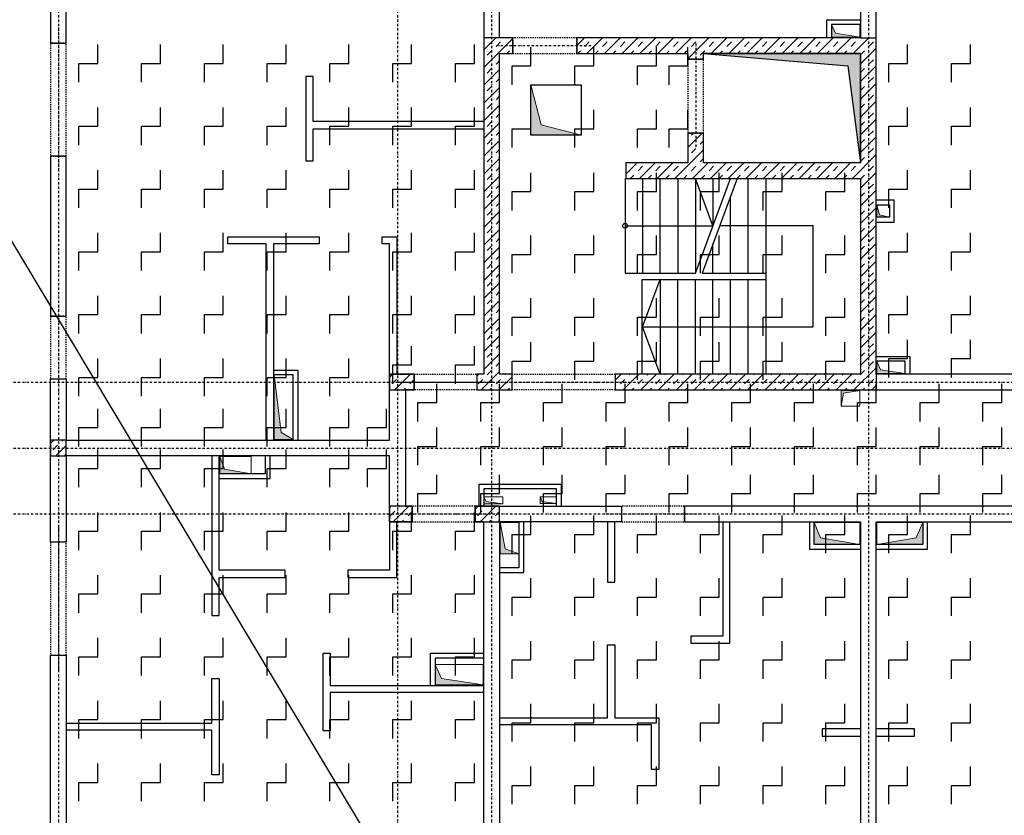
# Model space of a CAD drawing. Header units: millimetres. Extents: x 7622 to 25843, y -22705 to -15125.
# Tile 39 of 45: x 22309 to 23877, y -17697 to -16430. Entities that reach past the tile are written whole.
import ezdxf

# ---------------------------------------------------------------- set-up
doc = ezdxf.new("R2010")
doc.units = ezdxf.units.MM
doc.header["$LTSCALE"] = 10
doc.linetypes.add('MO', pattern=[0.7, 0.35, -0.17, 0.01, -0.17])
doc.linetypes.add('MP', pattern=[0.36, 0.2, -0.16])
for name, color, linetype in [('BA_szr', 1, 'Continuous'), ('BD_lpm', 1, 'MP'), ('BD_osm', 1, 'MO'), ('BD_wic', 1, 'Continuous'), ('BD_wig', 3, 'Continuous'), ('BZ_P_prz', 4, 'Continuous')]:
    doc.layers.add(name, color=color, linetype=linetype)
doc.layers.add('Nowe_A-Przebicia_Nr_pióra__1', color=7, linetype='Continuous', lineweight=13)
doc.layers.add('Nowe_A-Przebicia_Nr_pióra__102', color=7, linetype='Continuous', lineweight=5, true_color=0xcccccc)
pattern_1 = [(45, (16908.444, -19506.158), (-14.142136, 14.142136), []), (45, (16901.373, -19499.087), (-14.142136, 14.142136), [10, -10])]

msp = doc.modelspace()

# ---------------------------------------------------------------- hatches: boundary and pattern name
at = {"layer": 'BA_szr'}
h = msp.add_hatch(dxfattribs=at)
h.set_pattern_fill('BIK_ZELBET', color=256, scale=100, angle=45, pattern_type=2)
h.set_pattern_definition(pattern_1)
h.paths.add_polyline_path([(23047.89, -16994.81), (23047.89, -17019.81), (23092.89, -17019.81), (23092.89, -16994.81), (23072.89, -16994.81), (23072.89, -16483.81), (23093.89, -16483.81), (23093.89, -16458.81), (23072.89, -16458.81), (23047.89, -16458.81)])
h = msp.add_hatch(dxfattribs=at)
h.set_pattern_fill('BIK_ZELBET', color=256, scale=100, angle=45, pattern_type=2)
h.set_pattern_definition(pattern_1)
h.paths.add_polyline_path([(23195.89, -16483.81), (23372.89, -16483.81), (23372.89, -16492.81), (23397.89, -16492.81), (23397.89, -16483.81), (23647.89, -16483.81), (23647.89, -16657.81), (23397.89, -16657.81), (23397.89, -16610.81), (23372.89, -16610.81), (23372.85, -16657.81), (23273.89, -16657.81), (23273.89, -16682.81), (23647.89, -16682.81), (23647.89, -16994.81), (23256.89, -16994.81), (23256.89, -17019.81), (23672.89, -17019.81), (23672.89, -16994.81), (23672.89, -16458.81), (23647.89, -16458.81), (23195.89, -16458.81)])
h = msp.add_hatch(dxfattribs=at)
h.set_pattern_fill('BIK_ZELBET', color=256, scale=100, angle=45, pattern_type=2)
h.set_pattern_definition([(45, (11284.158, -18063.662), (-14.142136, 14.142136), []), (45, (11277.087, -18056.59), (-14.142136, 14.142136), [10, -10])])
h.paths.add_polyline_path([(22897.93, -17019.81), (22936.93, -17019.81), (22936.93, -16994.81), (22897.93, -16994.81)])
h = msp.add_hatch(dxfattribs=at)
h.set_pattern_fill('BIK_ZELBET', color=256, scale=100, angle=45, pattern_type=2)
h.set_pattern_definition(pattern_1)
h.paths.add_polyline_path([(23036.94, -17019.81), (23047.89, -17019.81), (23047.89, -16994.81), (23036.94, -16994.81)])
h = msp.add_hatch(dxfattribs=at)
h.set_pattern_fill('BIK_ZELBET', color=256, scale=100, angle=45, pattern_type=2)
h.set_pattern_definition([(45, (10744.114, -18168.662), (-14.142136, 14.142136), []), (45, (10737.042, -18161.59), (-14.142136, 14.142136), [10, -10])])
h.paths.add_polyline_path([(22357.89, -17124.81), (22382.89, -17124.81), (22382.89, -17099.81), (22357.89, -17099.81)])
h = msp.add_hatch(dxfattribs=at)
h.set_pattern_fill('BIK_ZELBET', color=256, scale=100, angle=45, pattern_type=2)
h.set_pattern_definition([(45, (11281.113, -18273.662), (-14.142136, 14.142136), []), (45, (11274.042, -18266.59), (-14.142136, 14.142136), [10, -10])])
h.paths.add_polyline_path([(22897.89, -17229.81), (22933.89, -17229.81), (22933.89, -17204.81), (22897.89, -17204.81)])
h = msp.add_hatch(dxfattribs=at)
h.set_pattern_fill('BIK_ZELBET', color=256, scale=100, angle=45, pattern_type=2)
h.set_pattern_definition([(45, (11420.114, -18273.662), (-14.142136, 14.142136), []), (45, (11413.042, -18266.59), (-14.142136, 14.142136), [10, -10])])
h.paths.add_polyline_path([(23033.89, -17229.81), (23072.89, -17229.81), (23072.89, -17204.81), (23033.89, -17204.81)])
at = {"layer": 'BD_wic'}
h = msp.add_hatch(color=9, dxfattribs=at)
h.dxf.hatch_style = 1
h.paths.add_polyline_path([(23397.89, -16483.81), (23627.89, -16503.81), (23647.89, -16657.81), (23647.89, -16483.81)])
at = {"layer": 'Nowe_A-Przebicia_Nr_pióra__102', "linetype": 'Continuous', "lineweight": 5, "true_color": 0xcccccc}
for points in [[(23646.89, -16457.81), (23601.89, -16457.81), (23601.89, -16437.81), (23607.95, -16451.75)], [(23202.89, -16613.81), (23122.89, -16613.81), (23122.89, -16533.81), (23139.05, -16597.65)], [(23693.89, -16744.81), (23673.89, -16744.81), (23673.89, -16724.81), (23677.93, -16740.77)], [(23718.89, -16993.81), (23673.89, -16993.81), (23673.89, -16973.81), (23679.95, -16987.75)], [(22744.39, -17098.81), (22713.89, -17098.81), (22713.89, -16995.85), (22725.21, -17087.49)], [(23646.89, -17020.81), (23616.89, -17020.81), (23616.89, -17045.81), (23620.55, -17024.81)], [(22677.37, -17153.31), (22627.39, -17153.31), (22627.39, -17125.81), (22634.88, -17145.82)], [(23078.39, -17201.18), (23047.89, -17201.18), (23047.89, -17190.18), (23051.59, -17197.48)], [(23163.39, -17200.93), (23137.39, -17200.93), (23137.39, -17189.93), (23140.81, -17197.51)], [(23103.89, -17280.81), (23073.89, -17280.81), (23073.89, -17230.81), (23081.71, -17272.99)], [(23646.89, -17265.81), (23573.86, -17265.81), (23573.86, -17230.81), (23584.07, -17255.6)], [(23673.89, -17265.81), (23746.92, -17265.81), (23746.92, -17230.81), (23736.71, -17255.6)], [(23046.89, -17489.31), (22970.39, -17489.31), (22970.39, -17457.36), (22980.38, -17479.32)]]:
    msp.add_hatch(color=254, dxfattribs=at).paths.add_polyline_path(points)

# ---------------------------------------------------------------- linework, layer by layer
at = {"layer": 'BD_lpm'}
for points in [[(23093.89, -16483.81), (23195.89, -16483.81), (23195.89, -16458.81), (23093.89, -16458.81)], [(22382.89, -16467.31), (22357.89, -16467.31), (22357.89, -16647.31), (22382.89, -16647.31)], [(23372.89, -16610.81), (23397.89, -16610.81), (23397.89, -16492.81), (23372.89, -16492.81)], [(22382.89, -16902.31), (22357.89, -16902.31), (22357.89, -17002.31), (22382.89, -17002.31)], [(23036.94, -17019.81), (22936.94, -17019.81), (22936.94, -16994.81), (23036.94, -16994.81)], [(23256.89, -17019.81), (23092.89, -17019.81), (23092.89, -16994.81), (23256.89, -16994.81)], [(22933.89, -17229.81), (23033.89, -17229.81), (23033.89, -17204.81), (22933.89, -17204.81)], [(23267.39, -17229.81), (23367.39, -17229.81), (23367.39, -17204.81), (23267.39, -17204.81)], [(22382.89, -17262.31), (22357.89, -17262.31), (22357.89, -17442.31), (22382.89, -17442.31)]]:
    msp.add_lwpolyline(points, close=True, dxfattribs=at)
at = {"layer": 'BD_osm', "color": 5}
for p, q in [((22370.39, -16442.31), (22370.39, -16672.31)), ((23067.89, -16471.31), (23220.89, -16471.31)), ((23385.39, -16467.81), (23385.39, -16635.81)), ((22370.39, -16877.31), (22370.39, -17027.31)), ((22911.94, -17007.31), (23061.94, -17007.31)), ((23067.89, -17007.31), (23281.89, -17007.31)), ((22908.89, -17217.31), (23058.89, -17217.31)), ((23242.39, -17217.31), (23392.39, -17217.31)), ((22370.39, -17237.31), (22370.39, -17467.31))]:
    msp.add_line(p, q, dxfattribs=at)
at = {"layer": 'BD_osm'}
for points in [[(22370.39, -15743.81), (22370.39, -18616.27)], [(22910.39, -15743.81), (22910.39, -18616.27)], [(23060.39, -15743.81), (23060.39, -18616.27)], [(23660.39, -15743.81), (23660.39, -18616.27)], [(21997.89, -17007.31), (25322.89, -17007.31)], [(21997.89, -17112.31), (25322.89, -17112.31)], [(21997.89, -17217.31), (25322.89, -17217.31)]]:
    msp.add_lwpolyline(points, dxfattribs=at)
at = {"layer": 'BD_wic', "color": 5}
msp.add_line((25842.81, -22705.2), (21398.68, -15284.7), dxfattribs=at)
at = {"layer": 'BD_wic', "color": 8}
for points in [[(23594.39, -16458.81), (23594.39, -16430.31), (23646.89, -16430.31)], [(23646.89, -16437.81), (23601.89, -16437.81), (23601.89, -16458.81)], [(23047.89, -16592.31), (22775.89, -16592.31), (22775.89, -16520.31), (22764.39, -16520.31), (22764.39, -16654.81), (22775.89, -16654.81), (22775.89, -16603.81), (23047.89, -16603.81)], [(23673.89, -16752.31), (23701.39, -16752.31), (23701.39, -16717.31), (23673.89, -16717.31)], [(23673.89, -16724.81), (23693.89, -16724.81), (23693.89, -16744.81), (23673.89, -16744.81)], [(22701.39, -17099.81), (22701.39, -16787.31), (22640.39, -16787.31), (22640.39, -16775.81), (22785.89, -16775.81), (22785.89, -16787.31), (22712.89, -16787.31), (22712.89, -17099.81)], [(22897.89, -16994.81), (22897.89, -16787.31), (22885.89, -16787.31), (22885.89, -16775.81), (22909.39, -16775.81), (22909.39, -16994.81)], [(23673.89, -16966.31), (23726.39, -16966.31), (23726.39, -16993.81)], [(23718.89, -16993.81), (23718.89, -16973.81), (23673.89, -16973.81)], [(22713.89, -16988.35), (22751.89, -16988.35), (22751.89, -17098.81)], [(22744.39, -17098.81), (22744.39, -16995.85), (22713.89, -16995.85)], [(22614.89, -17124.81), (22614.89, -17379.32), (22626.39, -17379.32), (22626.39, -17318.31)], [(22626.39, -17318.31), (22731.38, -17318.31), (22731.38, -17306.81), (22626.39, -17306.81), (22626.39, -17124.81)], [(22627.39, -17160.81), (22707.39, -17160.81), (22707.39, -17125.81)], [(22699.89, -17125.81), (22699.89, -17153.31), (22627.39, -17153.31)], [(23040.39, -17203.81), (23040.39, -17169.81), (23170.91, -17169.81), (23170.91, -17203.81)], [(23163.41, -17203.81), (23163.41, -17177.31), (23047.89, -17177.31), (23047.89, -17203.81)], [(22897.89, -17229.81), (22897.89, -17306.81), (22831.38, -17306.81), (22831.38, -17318.31), (22909.39, -17318.31), (22909.39, -17229.81)], [(23073.89, -17310.81), (23111.39, -17310.81), (23111.39, -17230.81)], [(23103.89, -17230.81), (23103.89, -17303.31), (23073.89, -17303.31)], [(23244.89, -17229.81), (23244.89, -17325.81), (23256.39, -17325.81), (23256.39, -17229.81)], [(23428.39, -17229.81), (23428.39, -17411.81), (23377.39, -17411.81), (23377.39, -17423.31), (23439.89, -17423.31), (23439.89, -17229.81)], [(23566.36, -17230.81), (23566.36, -17273.31), (23646.89, -17273.31)], [(23646.89, -17265.81), (23573.86, -17265.81), (23573.86, -17230.81)], [(23673.89, -17273.31), (23754.42, -17273.31), (23754.42, -17230.81)], [(23746.92, -17230.81), (23746.92, -17265.81), (23673.89, -17265.81)], [(23072.89, -17541.81), (23244.89, -17541.81), (23244.89, -17425.81), (23256.39, -17425.81), (23256.39, -17541.81), (23326.39, -17541.81), (23326.39, -17624.31), (23314.89, -17624.31), (23314.89, -17553.31), (23072.89, -17553.31)], [(23047.89, -17501.81), (22803.39, -17501.81), (22803.39, -17562.81), (22791.89, -17562.81), (22791.89, -17439.31), (22803.39, -17439.31), (22803.39, -17490.31), (23047.89, -17490.31)], [(22962.89, -17489.31), (22962.89, -17439.31), (23046.89, -17439.31)], [(23046.89, -17446.81), (22970.39, -17446.81), (22970.39, -17489.31)], [(22382.89, -17550.32), (22614.89, -17550.32), (22614.89, -17479.32), (22626.39, -17479.32), (22626.39, -17632.82), (22614.89, -17632.82), (22614.89, -17561.82), (22382.89, -17561.82)], [(23647.89, -17559.81), (23586.88, -17559.81), (23586.88, -17571.31), (23647.89, -17571.31)], [(23672.89, -17571.31), (23733.9, -17571.31), (23733.9, -17559.81), (23672.89, -17559.81)]]:
    msp.add_lwpolyline(points, dxfattribs=at)
at = {"layer": 'BD_wic'}
for points in [[(23397.89, -16483.81), (23627.89, -16503.81), (23647.89, -16657.81), (23647.89, -16483.81), (23397.89, -16483.81)], [(23272.89, -16682.81), (23272.89, -16833.81), (23384.89, -16833.81), (23440.89, -16682.81)], [(23272.89, -16758.31), (23412.89, -16758.31), (23384.89, -16682.81), (23384.89, -16833.81)], [(23300.89, -16682.81), (23300.89, -16833.81)], [(23328.89, -16833.81), (23328.89, -16682.81)], [(23356.89, -16682.81), (23356.89, -16833.81)], [(23451.56, -16682.81), (23395.56, -16833.81), (23496.89, -16833.81)], [(23412.89, -16682.81), (23412.89, -16758.31)], [(23468.89, -16833.81), (23468.89, -16682.81)], [(23496.89, -16682.81), (23496.89, -16994.81)], [(23440.89, -16833.81), (23440.89, -16711.57)], [(23300.89, -16919.31), (23328.89, -16843.81), (23328.89, -16994.81), (23300.89, -16919.31), (23572.39, -16919.31), (23572.39, -16758.31), (23423.56, -16758.31)], [(23412.89, -16833.81), (23412.89, -16787.07)], [(23299.89, -16994.81), (23299.89, -16843.81), (23496.89, -16843.81)], [(23356.89, -16994.81), (23356.89, -16843.81)], [(23384.89, -16994.81), (23384.89, -16843.81)], [(23412.89, -16994.81), (23412.89, -16843.81)], [(23440.89, -16994.81), (23440.89, -16843.81)], [(23468.89, -16994.81), (23468.89, -16843.81)]]:
    msp.add_lwpolyline(points, dxfattribs=at)
msp.add_lwpolyline([(23202.89, -16613.81), (23122.89, -16613.81), (23122.89, -16533.81), (23202.89, -16533.81)], close=True, dxfattribs=at)
msp.add_circle((23272.89, -16758.31), 3.75, dxfattribs=at)
at = {"layer": 'BD_wig'}
for points in [[(23137.39, -16179.81), (23137.39, -16154.81), (23072.89, -16154.81), (23072.89, -16103.81), (23047.89, -16103.81), (23047.89, -16154.81), (23000.39, -16154.81), (23000.39, -16179.81), (23047.89, -16179.81), (23047.89, -16994.81), (23036.94, -16994.81), (23036.94, -17019.81), (23092.89, -17019.81), (23092.89, -16994.81), (23072.89, -16994.81), (23072.89, -16483.81), (23093.89, -16483.81), (23093.89, -16458.81), (23072.89, -16458.81), (23072.89, -16179.81), (23137.39, -16179.81)], [(22490.39, -16179.81), (22490.39, -16154.81), (22357.89, -16154.81), (22357.89, -16467.31), (22382.89, -16467.31), (22382.89, -16179.81), (22490.39, -16179.81)], [(23647.89, -16179.81), (23647.89, -16458.81), (23195.89, -16458.81), (23195.89, -16483.81), (23372.89, -16483.81), (23372.89, -16492.81), (23397.89, -16492.81), (23397.89, -16483.81), (23647.89, -16483.81), (23647.89, -16657.81), (23397.89, -16657.81), (23397.89, -16610.81), (23372.89, -16610.81), (23372.85, -16657.81), (23273.89, -16657.81), (23273.89, -16682.81), (23647.89, -16682.81), (23647.89, -16994.81), (23256.89, -16994.81), (23256.89, -17019.81), (23909.39, -17019.81)], [(23909.39, -16994.81), (23672.89, -16994.81), (23672.89, -16179.81)], [(23072.89, -16458.81), (23047.89, -16458.81)], [(23647.89, -16458.81), (23672.89, -16458.81)], [(22357.89, -17002.31), (22382.89, -17002.31), (22382.89, -17099.81), (22897.89, -17099.81), (22897.89, -16994.81), (22936.94, -16994.81), (22936.94, -17019.81), (22922.89, -17019.81), (22922.89, -17204.81), (22933.89, -17204.81), (22933.89, -17229.81), (22897.89, -17229.81), (22897.89, -17124.81), (22382.89, -17124.81), (22382.89, -17262.31), (22357.89, -17262.31), (22357.89, -17002.31)], [(23672.89, -16994.81), (23672.89, -17019.81)], [(22980.39, -17979.81), (22980.39, -17954.81), (23047.89, -17954.81), (23047.89, -17229.81), (23033.89, -17229.81), (23033.89, -17204.81), (23267.39, -17204.81), (23267.39, -17229.81), (23072.89, -17229.81), (23072.89, -17954.81), (23110.39, -17954.81), (23110.39, -17979.81), (22980.39, -17979.81)], [(23647.89, -17954.81), (23600.39, -17954.81), (23600.39, -17979.81), (23720.39, -17979.81), (23720.39, -17954.81), (23672.89, -17954.81), (23672.89, -17229.81), (23953.39, -17229.81), (23953.39, -17204.81), (23367.39, -17204.81), (23367.39, -17229.81), (23647.89, -17229.81), (23647.89, -17954.81)], [(22357.89, -17442.31), (22382.89, -17442.31), (22382.89, -17954.81), (22410.39, -17954.81), (22410.39, -17979.81), (22382.89, -17979.81), (22382.89, -18150.81), (22357.89, -18150.81), (22357.89, -17442.31)]]:
    msp.add_lwpolyline(points, dxfattribs=at)
for points in [[(22382.89, -16647.31), (22357.89, -16647.31), (22357.89, -16902.31), (22382.89, -16902.31)], [(22897.93, -17019.81), (22936.93, -17019.81), (22936.93, -16994.81), (22897.93, -16994.81)], [(22357.89, -17124.81), (22382.89, -17124.81), (22382.89, -17099.81), (22357.89, -17099.81)], [(22897.89, -17229.81), (22933.89, -17229.81), (22933.89, -17204.81), (22897.89, -17204.81)], [(23033.89, -17229.81), (23072.89, -17229.81), (23072.89, -17204.81), (23033.89, -17204.81)]]:
    msp.add_lwpolyline(points, close=True, dxfattribs=at)
at = {"layer": 'BZ_P_prz'}
for points in [[(22402.89, -16529.81), (22402.89, -16499.81), (22432.89, -16499.81), (22432.89, -16469.81)], [(22502.89, -16529.81), (22502.89, -16499.81), (22532.89, -16499.81), (22532.89, -16469.81)], [(22602.89, -16529.81), (22602.89, -16499.81), (22632.89, -16499.81), (22632.89, -16469.81)], [(22702.89, -16529.81), (22702.89, -16499.81), (22732.89, -16499.81), (22732.89, -16469.81)], [(22802.89, -16529.81), (22802.89, -16499.81), (22832.89, -16499.81), (22832.89, -16469.81)], [(22902.89, -16529.81), (22902.89, -16499.81), (22932.89, -16499.81), (22932.89, -16469.81)], [(23002.89, -16529.81), (23002.89, -16499.81), (23032.89, -16499.81), (23032.89, -16469.81)], [(23092.89, -16533.81), (23092.89, -16503.81), (23122.89, -16503.81), (23122.89, -16473.81)], [(23192.89, -16533.81), (23192.89, -16503.81), (23222.89, -16503.81), (23222.89, -16473.81)], [(23292.89, -16533.81), (23292.89, -16503.81), (23322.89, -16503.81), (23322.89, -16473.81)], [(23342.89, -16533.81), (23342.89, -16503.81), (23372.89, -16503.81), (23372.89, -16473.81)], [(23692.89, -16529.81), (23692.89, -16499.81), (23722.89, -16499.81), (23722.89, -16469.81)], [(23792.89, -16529.81), (23792.89, -16499.81), (23822.89, -16499.81), (23822.89, -16469.81)], [(22402.89, -16629.81), (22402.89, -16599.81), (22432.89, -16599.81), (22432.89, -16569.81)], [(22502.89, -16629.81), (22502.89, -16599.81), (22532.89, -16599.81), (22532.89, -16569.81)], [(22602.89, -16629.81), (22602.89, -16599.81), (22632.89, -16599.81), (22632.89, -16569.81)], [(22702.89, -16629.81), (22702.89, -16599.81), (22732.89, -16599.81), (22732.89, -16569.81)], [(22802.89, -16629.81), (22802.89, -16599.81), (22832.89, -16599.81), (22832.89, -16569.81)], [(22902.89, -16629.81), (22902.89, -16599.81), (22932.89, -16599.81), (22932.89, -16569.81)], [(23002.89, -16629.81), (23002.89, -16599.81), (23032.89, -16599.81), (23032.89, -16569.81)], [(23092.89, -16633.81), (23092.89, -16603.81), (23122.89, -16603.81), (23122.89, -16573.81)], [(23192.89, -16633.81), (23192.89, -16603.81), (23222.89, -16603.81), (23222.89, -16573.81)], [(23292.89, -16633.81), (23292.89, -16603.81), (23322.89, -16603.81), (23322.89, -16573.81)], [(23342.89, -16633.81), (23342.89, -16603.81), (23372.89, -16603.81), (23372.89, -16573.81)], [(23692.89, -16629.81), (23692.89, -16599.81), (23722.89, -16599.81), (23722.89, -16569.81)], [(23792.89, -16629.81), (23792.89, -16599.81), (23822.89, -16599.81), (23822.89, -16569.81)], [(22402.89, -16729.81), (22402.89, -16699.81), (22432.89, -16699.81), (22432.89, -16669.81)], [(22502.89, -16729.81), (22502.89, -16699.81), (22532.89, -16699.81), (22532.89, -16669.81)], [(22602.89, -16729.81), (22602.89, -16699.81), (22632.89, -16699.81), (22632.89, -16669.81)], [(22702.89, -16729.81), (22702.89, -16699.81), (22732.89, -16699.81), (22732.89, -16669.81)], [(22802.89, -16729.81), (22802.89, -16699.81), (22832.89, -16699.81), (22832.89, -16669.81)], [(22902.89, -16729.81), (22902.89, -16699.81), (22932.89, -16699.81), (22932.89, -16669.81)], [(23002.89, -16729.81), (23002.89, -16699.81), (23032.89, -16699.81), (23032.89, -16669.81)], [(23692.89, -16729.81), (23692.89, -16699.81), (23722.89, -16699.81), (23722.89, -16669.81)], [(23792.89, -16729.81), (23792.89, -16699.81), (23822.89, -16699.81), (23822.89, -16669.81)], [(23092.89, -16733.81), (23092.89, -16703.81), (23122.89, -16703.81), (23122.89, -16673.81)], [(23192.89, -16733.81), (23192.89, -16703.81), (23222.89, -16703.81), (23222.89, -16673.81)], [(23292.89, -16733.81), (23292.89, -16703.81), (23322.89, -16703.81), (23322.89, -16673.81)], [(23392.89, -16733.81), (23392.89, -16703.81), (23422.89, -16703.81), (23422.89, -16673.81)], [(23492.89, -16733.81), (23492.89, -16703.81), (23522.89, -16703.81), (23522.89, -16673.81)], [(23592.89, -16733.81), (23592.89, -16703.81), (23622.89, -16703.81), (23622.89, -16673.81)], [(22402.89, -16829.81), (22402.89, -16799.81), (22432.89, -16799.81), (22432.89, -16769.81)], [(22502.89, -16829.81), (22502.89, -16799.81), (22532.89, -16799.81), (22532.89, -16769.81)], [(22602.89, -16829.81), (22602.89, -16799.81), (22632.89, -16799.81), (22632.89, -16769.81)], [(22702.89, -16829.81), (22702.89, -16799.81), (22732.89, -16799.81), (22732.89, -16769.81)], [(22802.89, -16829.81), (22802.89, -16799.81), (22832.89, -16799.81), (22832.89, -16769.81)], [(22902.89, -16829.81), (22902.89, -16799.81), (22932.89, -16799.81), (22932.89, -16769.81)], [(23002.89, -16829.81), (23002.89, -16799.81), (23032.89, -16799.81), (23032.89, -16769.81)], [(23092.89, -16833.81), (23092.89, -16803.81), (23122.89, -16803.81), (23122.89, -16773.81)], [(23192.89, -16833.81), (23192.89, -16803.81), (23222.89, -16803.81), (23222.89, -16773.81)], [(23292.89, -16833.81), (23292.89, -16803.81), (23322.89, -16803.81), (23322.89, -16773.81)], [(23392.89, -16833.81), (23392.89, -16803.81), (23422.89, -16803.81), (23422.89, -16773.81)], [(23492.89, -16833.81), (23492.89, -16803.81), (23522.89, -16803.81), (23522.89, -16773.81)], [(23592.89, -16833.81), (23592.89, -16803.81), (23622.89, -16803.81), (23622.89, -16773.81)], [(23692.89, -16829.81), (23692.89, -16799.81), (23722.89, -16799.81), (23722.89, -16769.81)], [(23792.89, -16829.81), (23792.89, -16799.81), (23822.89, -16799.81), (23822.89, -16769.81)], [(22402.89, -16929.81), (22402.89, -16899.81), (22432.89, -16899.81), (22432.89, -16869.81)], [(22502.89, -16929.81), (22502.89, -16899.81), (22532.89, -16899.81), (22532.89, -16869.81)], [(22602.89, -16929.81), (22602.89, -16899.81), (22632.89, -16899.81), (22632.89, -16869.81)], [(22702.89, -16929.81), (22702.89, -16899.81), (22732.89, -16899.81), (22732.89, -16869.81)], [(22802.89, -16929.81), (22802.89, -16899.81), (22832.89, -16899.81), (22832.89, -16869.81)], [(22902.89, -16929.81), (22902.89, -16899.81), (22932.89, -16899.81), (22932.89, -16869.81)], [(23002.89, -16929.81), (23002.89, -16899.81), (23032.89, -16899.81), (23032.89, -16869.81)], [(23092.89, -16933.81), (23092.89, -16903.81), (23122.89, -16903.81), (23122.89, -16873.81)], [(23192.89, -16933.81), (23192.89, -16903.81), (23222.89, -16903.81), (23222.89, -16873.81)], [(23292.89, -16933.81), (23292.89, -16903.81), (23322.89, -16903.81), (23322.89, -16873.81)], [(23392.89, -16933.81), (23392.89, -16903.81), (23422.89, -16903.81), (23422.89, -16873.81)], [(23492.89, -16933.81), (23492.89, -16903.81), (23522.89, -16903.81), (23522.89, -16873.81)], [(23592.89, -16933.81), (23592.89, -16903.81), (23622.89, -16903.81), (23622.89, -16873.81)], [(23692.89, -16929.81), (23692.89, -16899.81), (23722.89, -16899.81), (23722.89, -16869.81)], [(23792.89, -16929.81), (23792.89, -16899.81), (23822.89, -16899.81), (23822.89, -16869.81)], [(22902.89, -17009.81), (22902.89, -16979.81), (22932.89, -16979.81), (22932.89, -16949.81)], [(23002.89, -17009.81), (23002.89, -16979.81), (23032.89, -16979.81), (23032.89, -16949.81)], [(23092.89, -17003.81), (23092.89, -16973.81), (23122.89, -16973.81), (23122.89, -16943.81)], [(23192.89, -17003.81), (23192.89, -16973.81), (23222.89, -16973.81), (23222.89, -16943.81)], [(23292.89, -17003.81), (23292.89, -16973.81), (23322.89, -16973.81), (23322.89, -16943.81)], [(23392.89, -17003.81), (23392.89, -16973.81), (23422.89, -16973.81), (23422.89, -16943.81)], [(23492.89, -17003.81), (23492.89, -16973.81), (23522.89, -16973.81), (23522.89, -16943.81)], [(23592.89, -17003.81), (23592.89, -16973.81), (23622.89, -16973.81), (23622.89, -16943.81)], [(23692.89, -16999.81), (23692.89, -16969.81), (23722.89, -16969.81), (23722.89, -16939.81)], [(23792.89, -16999.81), (23792.89, -16969.81), (23822.89, -16969.81), (23822.89, -16939.81)], [(22402.89, -17029.81), (22402.89, -16999.81), (22432.89, -16999.81), (22432.89, -16969.81)], [(22502.89, -17029.81), (22502.89, -16999.81), (22532.89, -16999.81), (22532.89, -16969.81)], [(22602.89, -17029.81), (22602.89, -16999.81), (22632.89, -16999.81), (22632.89, -16969.81)], [(22702.89, -17029.81), (22702.89, -16999.81), (22732.89, -16999.81), (22732.89, -16969.81)], [(22802.89, -17029.81), (22802.89, -16999.81), (22832.89, -16999.81), (22832.89, -16969.81)], [(22942.89, -17069.81), (22942.89, -17039.81), (22972.89, -17039.81), (22972.89, -17009.81)], [(23042.89, -17069.81), (23042.89, -17039.81), (23072.89, -17039.81), (23072.89, -17009.81)], [(23142.89, -17069.81), (23142.89, -17039.81), (23172.89, -17039.81), (23172.89, -17009.81)], [(23242.89, -17069.81), (23242.89, -17039.81), (23272.89, -17039.81), (23272.89, -17009.81)], [(23342.89, -17069.81), (23342.89, -17039.81), (23372.89, -17039.81), (23372.89, -17009.81)], [(23442.89, -17069.81), (23442.89, -17039.81), (23472.89, -17039.81), (23472.89, -17009.81)], [(23542.89, -17069.81), (23542.89, -17039.81), (23572.89, -17039.81), (23572.89, -17009.81)], [(23642.89, -17069.81), (23642.89, -17039.81), (23672.89, -17039.81), (23672.89, -17009.81)], [(23742.89, -17069.81), (23742.89, -17039.81), (23772.89, -17039.81), (23772.89, -17009.81)], [(23842.89, -17069.81), (23842.89, -17039.81), (23872.89, -17039.81), (23872.89, -17009.81)], [(22402.89, -17109.81), (22402.89, -17079.81), (22432.89, -17079.81), (22432.89, -17049.81)], [(22502.89, -17109.81), (22502.89, -17079.81), (22532.89, -17079.81), (22532.89, -17049.81)], [(22602.89, -17109.81), (22602.89, -17079.81), (22632.89, -17079.81), (22632.89, -17049.81)], [(22702.89, -17109.81), (22702.89, -17079.81), (22732.89, -17079.81), (22732.89, -17049.81)], [(22802.89, -17109.81), (22802.89, -17079.81), (22832.89, -17079.81), (22832.89, -17049.81)], [(22862.89, -17109.81), (22862.89, -17079.81), (22892.89, -17079.81), (22892.89, -17049.81)], [(22942.89, -17139.81), (22942.89, -17109.81), (22972.89, -17109.81), (22972.89, -17079.81)], [(23042.89, -17139.81), (23042.89, -17109.81), (23072.89, -17109.81), (23072.89, -17079.81)], [(23142.89, -17139.81), (23142.89, -17109.81), (23172.89, -17109.81), (23172.89, -17079.81)], [(23242.89, -17139.81), (23242.89, -17109.81), (23272.89, -17109.81), (23272.89, -17079.81)], [(23342.89, -17139.81), (23342.89, -17109.81), (23372.89, -17109.81), (23372.89, -17079.81)], [(23442.89, -17139.81), (23442.89, -17109.81), (23472.89, -17109.81), (23472.89, -17079.81)], [(23542.89, -17139.81), (23542.89, -17109.81), (23572.89, -17109.81), (23572.89, -17079.81)], [(23642.89, -17139.81), (23642.89, -17109.81), (23672.89, -17109.81), (23672.89, -17079.81)], [(23742.89, -17139.81), (23742.89, -17109.81), (23772.89, -17109.81), (23772.89, -17079.81)], [(23842.89, -17139.81), (23842.89, -17109.81), (23872.89, -17109.81), (23872.89, -17079.81)], [(22402.89, -17174.81), (22402.89, -17144.81), (22432.89, -17144.81), (22432.89, -17114.81)], [(22502.89, -17174.81), (22502.89, -17144.81), (22532.89, -17144.81), (22532.89, -17114.81)], [(22602.89, -17174.81), (22602.89, -17144.81), (22632.89, -17144.81), (22632.89, -17114.81)], [(22702.89, -17174.81), (22702.89, -17144.81), (22732.89, -17144.81), (22732.89, -17114.81)], [(22802.89, -17174.81), (22802.89, -17144.81), (22832.89, -17144.81), (22832.89, -17114.81)], [(22862.89, -17174.81), (22862.89, -17144.81), (22892.89, -17144.81), (22892.89, -17114.81)], [(22942.89, -17214.81), (22942.89, -17184.81), (22972.89, -17184.81), (22972.89, -17154.81)], [(23042.89, -17214.81), (23042.89, -17184.81), (23072.89, -17184.81), (23072.89, -17154.81)], [(23142.89, -17214.81), (23142.89, -17184.81), (23172.89, -17184.81), (23172.89, -17154.81)], [(23242.89, -17214.81), (23242.89, -17184.81), (23272.89, -17184.81), (23272.89, -17154.81)], [(23342.89, -17214.81), (23342.89, -17184.81), (23372.89, -17184.81), (23372.89, -17154.81)], [(23442.89, -17214.81), (23442.89, -17184.81), (23472.89, -17184.81), (23472.89, -17154.81)], [(23542.89, -17214.81), (23542.89, -17184.81), (23572.89, -17184.81), (23572.89, -17154.81)], [(23642.89, -17214.81), (23642.89, -17184.81), (23672.89, -17184.81), (23672.89, -17154.81)], [(23742.89, -17214.81), (23742.89, -17184.81), (23772.89, -17184.81), (23772.89, -17154.81)], [(23842.89, -17214.81), (23842.89, -17184.81), (23872.89, -17184.81), (23872.89, -17154.81)], [(22402.89, -17274.81), (22402.89, -17244.81), (22432.89, -17244.81), (22432.89, -17214.81)], [(22502.89, -17274.81), (22502.89, -17244.81), (22532.89, -17244.81), (22532.89, -17214.81)], [(22602.89, -17274.81), (22602.89, -17244.81), (22632.89, -17244.81), (22632.89, -17214.81)], [(22702.89, -17274.81), (22702.89, -17244.81), (22732.89, -17244.81), (22732.89, -17214.81)], [(22802.89, -17274.81), (22802.89, -17244.81), (22832.89, -17244.81), (22832.89, -17214.81)], [(22902.89, -17274.81), (22902.89, -17244.81), (22932.89, -17244.81), (22932.89, -17214.81)], [(23002.89, -17274.81), (23002.89, -17244.81), (23032.89, -17244.81), (23032.89, -17214.81)], [(23092.89, -17279.81), (23092.89, -17249.81), (23122.89, -17249.81), (23122.89, -17219.81)], [(23192.89, -17279.81), (23192.89, -17249.81), (23222.89, -17249.81), (23222.89, -17219.81)], [(23292.89, -17279.81), (23292.89, -17249.81), (23322.89, -17249.81), (23322.89, -17219.81)], [(23392.89, -17279.81), (23392.89, -17249.81), (23422.89, -17249.81), (23422.89, -17219.81)], [(23492.89, -17279.81), (23492.89, -17249.81), (23522.89, -17249.81), (23522.89, -17219.81)], [(23592.89, -17279.81), (23592.89, -17249.81), (23622.89, -17249.81), (23622.89, -17219.81)], [(23692.89, -17279.81), (23692.89, -17249.81), (23722.89, -17249.81), (23722.89, -17219.81)], [(23792.89, -17279.81), (23792.89, -17249.81), (23822.89, -17249.81), (23822.89, -17219.81)], [(22402.89, -17374.81), (22402.89, -17344.81), (22432.89, -17344.81), (22432.89, -17314.81)], [(22502.89, -17374.81), (22502.89, -17344.81), (22532.89, -17344.81), (22532.89, -17314.81)], [(22602.89, -17374.81), (22602.89, -17344.81), (22632.89, -17344.81), (22632.89, -17314.81)], [(22702.89, -17374.81), (22702.89, -17344.81), (22732.89, -17344.81), (22732.89, -17314.81)], [(22802.89, -17374.81), (22802.89, -17344.81), (22832.89, -17344.81), (22832.89, -17314.81)], [(22902.89, -17374.81), (22902.89, -17344.81), (22932.89, -17344.81), (22932.89, -17314.81)], [(23002.89, -17374.81), (23002.89, -17344.81), (23032.89, -17344.81), (23032.89, -17314.81)], [(23092.89, -17379.81), (23092.89, -17349.81), (23122.89, -17349.81), (23122.89, -17319.81)], [(23192.89, -17379.81), (23192.89, -17349.81), (23222.89, -17349.81), (23222.89, -17319.81)], [(23292.89, -17379.81), (23292.89, -17349.81), (23322.89, -17349.81), (23322.89, -17319.81)], [(23392.89, -17379.81), (23392.89, -17349.81), (23422.89, -17349.81), (23422.89, -17319.81)], [(23492.89, -17379.81), (23492.89, -17349.81), (23522.89, -17349.81), (23522.89, -17319.81)], [(23592.89, -17379.81), (23592.89, -17349.81), (23622.89, -17349.81), (23622.89, -17319.81)], [(23692.89, -17379.81), (23692.89, -17349.81), (23722.89, -17349.81), (23722.89, -17319.81)], [(23792.89, -17379.81), (23792.89, -17349.81), (23822.89, -17349.81), (23822.89, -17319.81)], [(22402.89, -17474.81), (22402.89, -17444.81), (22432.89, -17444.81), (22432.89, -17414.81)], [(22502.89, -17474.81), (22502.89, -17444.81), (22532.89, -17444.81), (22532.89, -17414.81)], [(22602.89, -17474.81), (22602.89, -17444.81), (22632.89, -17444.81), (22632.89, -17414.81)], [(22702.89, -17474.81), (22702.89, -17444.81), (22732.89, -17444.81), (22732.89, -17414.81)], [(22802.89, -17474.81), (22802.89, -17444.81), (22832.89, -17444.81), (22832.89, -17414.81)], [(22902.89, -17474.81), (22902.89, -17444.81), (22932.89, -17444.81), (22932.89, -17414.81)], [(23002.89, -17474.81), (23002.89, -17444.81), (23032.89, -17444.81), (23032.89, -17414.81)], [(23092.89, -17479.81), (23092.89, -17449.81), (23122.89, -17449.81), (23122.89, -17419.81)], [(23192.89, -17479.81), (23192.89, -17449.81), (23222.89, -17449.81), (23222.89, -17419.81)], [(23292.89, -17479.81), (23292.89, -17449.81), (23322.89, -17449.81), (23322.89, -17419.81)], [(23392.89, -17479.81), (23392.89, -17449.81), (23422.89, -17449.81), (23422.89, -17419.81)], [(23492.89, -17479.81), (23492.89, -17449.81), (23522.89, -17449.81), (23522.89, -17419.81)], [(23592.89, -17479.81), (23592.89, -17449.81), (23622.89, -17449.81), (23622.89, -17419.81)], [(23692.89, -17479.81), (23692.89, -17449.81), (23722.89, -17449.81), (23722.89, -17419.81)], [(23792.89, -17479.81), (23792.89, -17449.81), (23822.89, -17449.81), (23822.89, -17419.81)], [(22402.89, -17574.81), (22402.89, -17544.81), (22432.89, -17544.81), (22432.89, -17514.81)], [(22502.89, -17574.81), (22502.89, -17544.81), (22532.89, -17544.81), (22532.89, -17514.81)], [(22602.89, -17574.81), (22602.89, -17544.81), (22632.89, -17544.81), (22632.89, -17514.81)], [(22702.89, -17574.81), (22702.89, -17544.81), (22732.89, -17544.81), (22732.89, -17514.81)], [(22802.89, -17574.81), (22802.89, -17544.81), (22832.89, -17544.81), (22832.89, -17514.81)], [(22902.89, -17574.81), (22902.89, -17544.81), (22932.89, -17544.81), (22932.89, -17514.81)], [(23002.89, -17574.81), (23002.89, -17544.81), (23032.89, -17544.81), (23032.89, -17514.81)], [(23092.89, -17579.81), (23092.89, -17549.81), (23122.89, -17549.81), (23122.89, -17519.81)], [(23192.89, -17579.81), (23192.89, -17549.81), (23222.89, -17549.81), (23222.89, -17519.81)], [(23292.89, -17579.81), (23292.89, -17549.81), (23322.89, -17549.81), (23322.89, -17519.81)], [(23392.89, -17579.81), (23392.89, -17549.81), (23422.89, -17549.81), (23422.89, -17519.81)], [(23492.89, -17579.81), (23492.89, -17549.81), (23522.89, -17549.81), (23522.89, -17519.81)], [(23592.89, -17579.81), (23592.89, -17549.81), (23622.89, -17549.81), (23622.89, -17519.81)], [(23692.89, -17579.81), (23692.89, -17549.81), (23722.89, -17549.81), (23722.89, -17519.81)], [(23792.89, -17579.81), (23792.89, -17549.81), (23822.89, -17549.81), (23822.89, -17519.81)], [(22402.89, -17674.81), (22402.89, -17644.81), (22432.89, -17644.81), (22432.89, -17614.81)], [(22502.89, -17674.81), (22502.89, -17644.81), (22532.89, -17644.81), (22532.89, -17614.81)], [(22602.89, -17674.81), (22602.89, -17644.81), (22632.89, -17644.81), (22632.89, -17614.81)], [(22702.89, -17674.81), (22702.89, -17644.81), (22732.89, -17644.81), (22732.89, -17614.81)], [(22802.89, -17674.81), (22802.89, -17644.81), (22832.89, -17644.81), (22832.89, -17614.81)], [(22902.89, -17674.81), (22902.89, -17644.81), (22932.89, -17644.81), (22932.89, -17614.81)], [(23002.89, -17674.81), (23002.89, -17644.81), (23032.89, -17644.81), (23032.89, -17614.81)], [(23092.89, -17679.81), (23092.89, -17649.81), (23122.89, -17649.81), (23122.89, -17619.81)], [(23192.89, -17679.81), (23192.89, -17649.81), (23222.89, -17649.81), (23222.89, -17619.81)], [(23292.89, -17679.81), (23292.89, -17649.81), (23322.89, -17649.81), (23322.89, -17619.81)], [(23392.89, -17679.81), (23392.89, -17649.81), (23422.89, -17649.81), (23422.89, -17619.81)], [(23492.89, -17679.81), (23492.89, -17649.81), (23522.89, -17649.81), (23522.89, -17619.81)], [(23592.89, -17679.81), (23592.89, -17649.81), (23622.89, -17649.81), (23622.89, -17619.81)], [(23692.89, -17679.81), (23692.89, -17649.81), (23722.89, -17649.81), (23722.89, -17619.81)], [(23792.89, -17679.81), (23792.89, -17649.81), (23822.89, -17649.81), (23822.89, -17619.81)]]:
    msp.add_lwpolyline(points, dxfattribs=at)
at = {"layer": 'Nowe_A-Przebicia_Nr_pióra__1', "color": 7, "linetype": 'Continuous', "lineweight": 13}
for p, q in [((23607.95, -16451.75), (23601.89, -16437.81)), ((23601.89, -16437.81), (23646.89, -16437.81)), ((23601.89, -16457.81), (23601.89, -16437.81)), ((23646.89, -16437.81), (23646.89, -16457.81)), ((23646.89, -16457.81), (23601.89, -16457.81)), ((23646.89, -16457.81), (23607.95, -16451.75)), ((23139.05, -16597.65), (23122.89, -16533.81)), ((23202.89, -16613.81), (23139.05, -16597.65)), ((23677.93, -16740.77), (23673.89, -16724.81)), ((23673.89, -16724.81), (23693.89, -16724.81)), ((23673.89, -16744.81), (23673.89, -16724.81)), ((23693.89, -16724.81), (23693.89, -16744.81)), ((23693.89, -16744.81), (23673.89, -16744.81)), ((23693.89, -16744.81), (23677.93, -16740.77)), ((23679.95, -16987.75), (23673.89, -16973.81)), ((23673.89, -16973.81), (23718.89, -16973.81)), ((23673.89, -16993.81), (23673.89, -16973.81)), ((23718.89, -16973.81), (23718.89, -16993.81)), ((22725.21, -17087.49), (22713.89, -16995.85)), ((22713.89, -17098.81), (22713.89, -16995.85)), ((22744.39, -16995.85), (22713.89, -16995.85)), ((22744.39, -17098.81), (22744.39, -16995.85)), ((23718.89, -16993.81), (23673.89, -16993.81)), ((23718.89, -16993.81), (23679.95, -16987.75)), ((22744.39, -17098.81), (22725.21, -17087.49)), ((22744.39, -17098.81), (22713.89, -17098.81)), ((22634.88, -17145.82), (22627.39, -17125.81)), ((22627.39, -17125.81), (22677.37, -17125.81)), ((22627.39, -17153.31), (22627.39, -17125.81)), ((22677.37, -17125.81), (22677.37, -17153.31)), ((22677.37, -17153.31), (22627.39, -17153.31)), ((22677.37, -17153.31), (22634.88, -17145.82)), ((23051.59, -17197.48), (23047.89, -17190.18)), ((23047.89, -17190.18), (23078.39, -17190.18)), ((23047.89, -17201.18), (23047.89, -17190.18)), ((23078.39, -17201.18), (23047.89, -17201.18)), ((23078.39, -17201.18), (23051.59, -17197.48)), ((23078.39, -17190.18), (23078.39, -17201.18)), ((23140.81, -17197.51), (23137.39, -17189.93)), ((23137.39, -17189.93), (23163.39, -17189.93)), ((23137.39, -17200.93), (23137.39, -17189.93)), ((23163.39, -17200.93), (23137.39, -17200.93)), ((23163.39, -17200.93), (23140.81, -17197.51)), ((23163.39, -17189.93), (23163.39, -17200.93)), ((23081.71, -17272.99), (23073.89, -17230.81)), ((23073.89, -17230.81), (23103.89, -17230.81)), ((23073.89, -17280.81), (23073.89, -17230.81)), ((23103.89, -17230.81), (23103.89, -17280.81)), ((23584.07, -17255.6), (23573.86, -17230.81)), ((23573.86, -17230.81), (23646.89, -17230.81)), ((23573.86, -17265.81), (23573.86, -17230.81)), ((23646.89, -17230.81), (23646.89, -17265.81)), ((23746.92, -17230.81), (23673.89, -17230.81)), ((23673.89, -17230.81), (23673.89, -17265.81)), ((23736.71, -17255.6), (23746.92, -17230.81)), ((23746.92, -17265.81), (23746.92, -17230.81)), ((23646.89, -17265.81), (23573.86, -17265.81)), ((23646.89, -17265.81), (23584.07, -17255.6)), ((23673.89, -17265.81), (23736.71, -17255.6)), ((23673.89, -17265.81), (23746.92, -17265.81)), ((23103.89, -17280.81), (23073.89, -17280.81)), ((23103.89, -17280.81), (23081.71, -17272.99)), ((22980.38, -17479.32), (22970.39, -17457.36)), ((22970.39, -17457.36), (23046.89, -17457.36)), ((22970.39, -17489.31), (22970.39, -17457.36)), ((23046.89, -17457.36), (23046.89, -17489.31)), ((23046.89, -17489.31), (22980.38, -17479.32)), ((23046.89, -17489.31), (22970.39, -17489.31))]:
    msp.add_line(p, q, dxfattribs=at)
msp.add_lwpolyline([(23646.89, -17020.81), (23620.55, -17024.81), (23616.89, -17045.81)], dxfattribs=at)
msp.add_lwpolyline([(23616.89, -17045.81), (23646.89, -17045.81), (23646.89, -17020.81), (23616.89, -17020.81)], close=True, dxfattribs=at)

doc.saveas('drawing.dxf')
